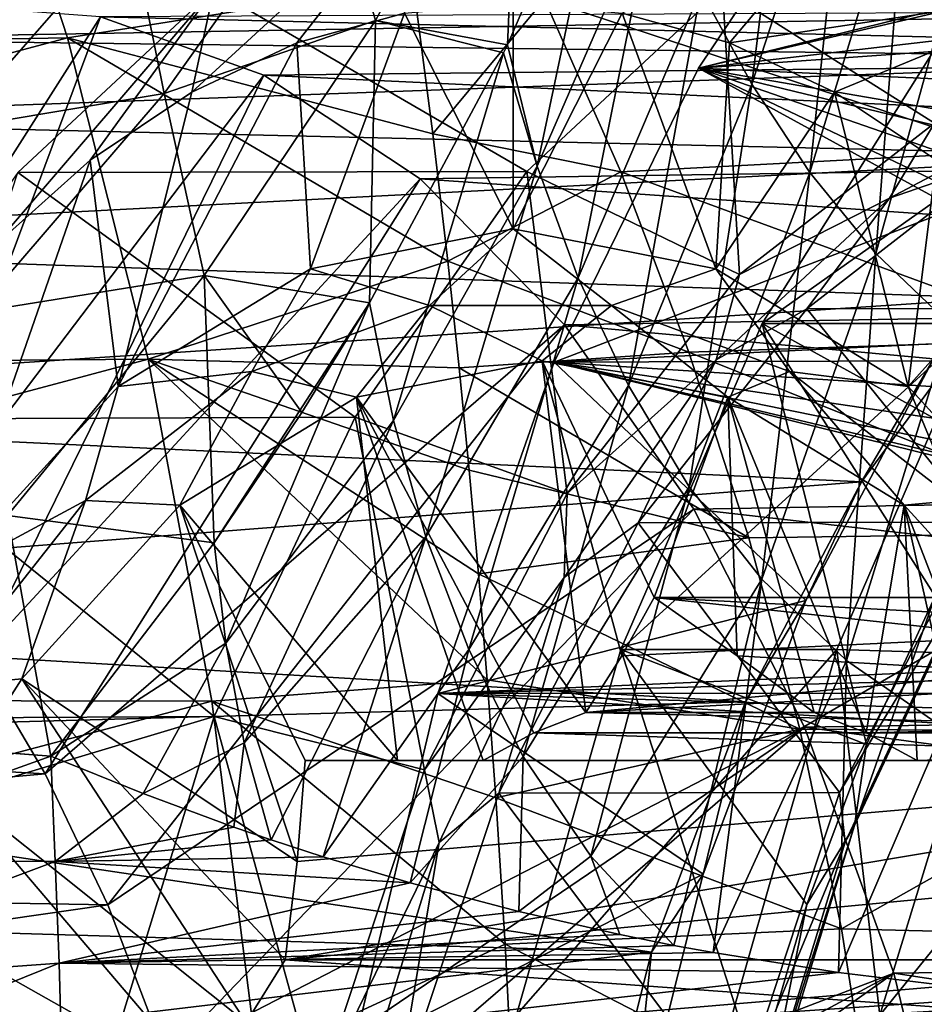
# Model space of a CAD drawing. Header units: metres. Extents: x -62 to 150, y -92 to 92.
# Tile 85 of 256: x -11.7 to -8.27, y -56.93 to -53.19. Entities that reach past the tile are written whole.
import ezdxf

# ---------------------------------------------------------------- set-up
doc = ezdxf.new("R2010")
doc.units = ezdxf.units.M
doc.layers.add('solid_500615', color=7, linetype='CONTINUOUS')

msp = doc.modelspace()

# ---------------------------------------------------------------- linework, layer by layer
at = {"layer": 'solid_500615'}
for points in [[(-9.118001, -53.075806, 7.70317), (-8.924182, -53.43174, 7.903433), (-8.743552, -51.962528, 8.010486)], [(-8.924182, -53.43174, 7.903433), (-8.545944, -52.267746, 8.190048), (-8.743552, -51.962528, 8.010486)], [(-11.890102, -52.130684, -15.243721), (-11.522614, -53.256245, -16.018532), (-16.491867, -53.342342, -15.923306)], [(-10.209744, -53.048634, -15.937369), (-11.522614, -53.256245, -16.018532), (-11.890102, -52.130684, -15.243721)], [(-10.527634, -52.586273, 6.351969), (-10.352852, -53.190571, 6.604616), (-9.802942, -52.177471, 6.985679)], [(-9.802942, -52.177471, 6.985679), (-10.352852, -53.190571, 6.604616), (-9.851763, -53.283131, 7.068564)], [(-9.802942, -52.177471, 6.985679), (-9.851763, -53.283131, 7.068564), (-9.44141, -52.333683, 7.348095)], [(-8.924182, -53.43174, 7.903433), (-8.703496, -53.767384, 8.120605), (-8.545944, -52.267746, 8.190048)], [(-8.703496, -53.767384, 8.120605), (-8.333916, -52.556499, 8.377087), (-8.545944, -52.267746, 8.190048)], [(-9.851763, -53.283131, 7.068564), (-9.738496, -53.744087, 7.241243), (-9.44141, -52.333683, 7.348095)], [(-9.738496, -53.744087, 7.241243), (-9.288811, -52.707268, 7.518277), (-9.44141, -52.333683, 7.348095)], [(-8.485887, -52.416649, 0.786697), (-6.798389, -52.354851, 1.863596), (-7.417589, -53.249516, 2.747905)], [(-9.126575, -53.371265, 1.701695), (-8.485887, -52.416649, 0.786697), (-7.417589, -53.249516, 2.747905)], [(-5.680642, -52.525917, -3.219607), (-8.485887, -52.416649, 0.786697), (-9.126575, -53.371265, 1.701695)], [(-6.38057, -52.730129, -2.220006), (-5.680642, -52.525917, -3.219607), (-9.126575, -53.371265, 1.701695)], [(-11.713861, -52.581547, 5.315811), (-11.963861, -53.602757, 5.379964), (-11.283984, -52.826641, 5.731921)], [(-11.283984, -52.826641, 5.731921), (-11.155109, -53.467339, 5.979238), (-10.527634, -52.586273, 6.351969)], [(-10.527634, -52.586273, 6.351969), (-11.155109, -53.467339, 5.979238), (-10.352852, -53.190571, 6.604616)], [(-8.703496, -53.767384, 8.120605), (-8.453012, -54.074581, 8.355002), (-8.333916, -52.556499, 8.377087)], [(-8.453012, -54.074581, 8.355002), (-8.105804, -52.821423, 8.572255), (-8.333916, -52.556499, 8.377087)], [(-10.158467, -52.644585, -5.323912), (-10.651003, -53.275791, -5.710152), (-11.050169, -53.462528, -5.140084)], [(-10.158467, -52.644585, -5.323912), (-11.050169, -53.462528, -5.140084), (-10.966656, -53.072758, -4.1697)], [(-10.158467, -52.644585, -5.323912), (-10.242881, -53.162861, -6.293012), (-10.651003, -53.275791, -5.710152)], [(-8.477275, -52.644573, -7.724904), (-9.008659, -53.275784, -8.055662), (-9.416782, -53.162861, -7.472803)], [(-8.230852, -53.580772, -3.21541), (-8.227681, -52.644112, -3.974873), (-9.034674, -53.070904, -2.822368)], [(-7.669085, -53.072735, -8.879119), (-9.008659, -53.275784, -8.055662), (-8.477275, -52.644573, -7.724904)], [(-9.738496, -53.744087, 7.241243), (-9.582786, -54.16766, 7.44669), (-9.288811, -52.707268, 7.518277)], [(-9.582786, -54.16766, 7.44669), (-9.118001, -53.075806, 7.70317), (-9.288811, -52.707268, 7.518277)], [(-7.051557, -53.131256, -1.261737), (-6.38057, -52.730129, -2.220006), (-9.126575, -53.371265, 1.701695)], [(-11.283984, -52.826641, 5.731921), (-11.963861, -53.602757, 5.379964), (-11.155109, -53.467339, 5.979238)], [(-8.453012, -54.074581, 8.355002), (-8.170927, -54.344654, 8.605577), (-8.105804, -52.821423, 8.572255)], [(-8.250632, -53.004581, -15.863096), (-7.952444, -53.687531, -16.223873), (-9.71148, -53.109943, -15.984123)], [(-10.966656, -53.072758, -4.1697), (-11.436342, -53.721413, -4.588572), (-11.804611, -54.049278, -4.062629)], [(-10.966656, -53.072758, -4.1697), (-11.804611, -54.049278, -4.062629), (-11.711306, -53.768044, -3.10623)], [(-10.966656, -53.072758, -4.1697), (-11.711306, -53.768044, -3.10623), (-9.778402, -53.763977, -1.760214)], [(-10.209744, -53.048634, -15.937369), (-10.134692, -53.620392, -16.266615), (-11.522614, -53.256245, -16.018532)], [(-10.966656, -53.072758, -4.1697), (-11.050169, -53.462528, -5.140084), (-11.436342, -53.721413, -4.588572)], [(-10.966656, -53.072758, -4.1697), (-9.778402, -53.763977, -1.760214), (-9.034674, -53.070904, -2.822368)], [(-9.71148, -53.109943, -15.984123), (-10.134692, -53.620392, -16.266615), (-10.209744, -53.048634, -15.937369)], [(-8.970596, -54.155376, -2.158946), (-9.034674, -53.070904, -2.822368), (-9.778402, -53.763977, -1.760214)], [(-9.582786, -54.16766, 7.44669), (-9.392287, -54.576015, 7.676432), (-9.118001, -53.075806, 7.70317)], [(-9.392287, -54.576015, 7.676432), (-8.924182, -53.43174, 7.903433), (-9.118001, -53.075806, 7.70317)], [(-8.970596, -54.155376, -2.158946), (-8.230852, -53.580772, -3.21541), (-9.034674, -53.070904, -2.822368)], [(-7.669085, -53.072735, -8.879119), (-8.609493, -53.462521, -8.625731), (-9.008659, -53.275784, -8.055662)], [(-7.669085, -53.072735, -8.879119), (-8.22332, -53.721405, -9.177243), (-8.609493, -53.462521, -8.625731)], [(-9.421427, -53.764931, -16.348053), (-10.134692, -53.620392, -16.266615), (-9.71148, -53.109943, -15.984123)], [(-7.952444, -53.687531, -16.223873), (-9.421427, -53.764931, -16.348053), (-9.71148, -53.109943, -15.984123)], [(-12.660312, -53.261753, -7.19918), (-12.030775, -53.13018, -8.098251), (-6.162097, -53.148483, -3.621671)], [(-12.660312, -53.261753, -7.19918), (-6.162097, -53.148483, -3.621671), (-6.804492, -53.335373, -2.704238)], [(-12.490206, -54.890823, -9.205898), (-11.397281, -53.176212, -9.002975), (-12.030775, -53.13018, -8.098251)], [(-11.397281, -53.176212, -9.002975), (-4.868427, -53.335373, -5.469224), (-5.510821, -53.148483, -4.551791)], [(-9.829931, -53.982059, -6.882765), (-10.242881, -53.162861, -6.293012), (-9.829831, -53.125, -6.882907)], [(-9.829931, -53.982059, -6.882765), (-9.829831, -53.125, -6.882907), (-9.416782, -53.162861, -7.472803)], [(-7.677967, -53.722038, -0.367131), (-7.051557, -53.131256, -1.261737), (-9.126575, -53.371265, 1.701695)], [(-12.490206, -54.890823, -9.205898), (-12.159823, -55.220612, -9.891312), (-11.397281, -53.176212, -9.002975)], [(-12.159823, -55.220612, -9.891312), (-10.776207, -53.398663, -9.889959), (-11.397281, -53.176212, -9.002975)], [(-11.397281, -53.176212, -9.002975), (-10.776207, -53.398663, -9.889959), (-4.868427, -53.335373, -5.469224)], [(-10.599113, -54.133415, -5.784258), (-10.651003, -53.275791, -5.710152), (-10.242881, -53.162861, -6.293012)], [(-9.829931, -53.982059, -6.882765), (-10.599113, -54.133415, -5.784258), (-10.242881, -53.162861, -6.293012)], [(-9.060849, -54.133289, -7.981128), (-9.829931, -53.982059, -6.882765), (-9.416782, -53.162861, -7.472803)], [(-9.060849, -54.133289, -7.981128), (-9.416782, -53.162861, -7.472803), (-9.008659, -53.275784, -8.055662)], [(-11.155109, -53.467339, 5.979238), (-11.003679, -54.158096, 6.267344), (-10.352852, -53.190571, 6.604616)], [(-10.352852, -53.190571, 6.604616), (-11.003679, -54.158096, 6.267344), (-10.37564, -54.262829, 6.806372)], [(-10.352852, -53.190571, 6.604616), (-10.37564, -54.262829, 6.806372), (-9.866511, -53.313686, 7.05997)], [(-10.352852, -53.190571, 6.604616), (-9.866511, -53.313686, 7.05997), (-9.851763, -53.283131, 7.068564)], [(-11.522614, -53.256245, -16.018532), (-16.243383, -54.515129, -16.592335), (-16.491867, -53.342342, -15.923306)], [(-11.522614, -53.256245, -16.018532), (-11.215783, -54.476688, -16.666414), (-16.243383, -54.515129, -16.592335)], [(-13.269615, -53.567532, -6.329004), (-12.660312, -53.261753, -7.19918), (-6.804492, -53.335373, -2.704238)], [(-10.077852, -54.104298, -16.515421), (-11.215783, -54.476688, -16.666414), (-11.522614, -53.256245, -16.018532)], [(-10.134692, -53.620392, -16.266615), (-10.077852, -54.104298, -16.515421), (-11.522614, -53.256245, -16.018532)], [(-9.126575, -53.371265, 1.701695), (-7.417589, -53.249516, 2.747905), (-7.467926, -53.446548, 2.954913)], [(-11.329674, -54.579857, -4.74091), (-11.050169, -53.462528, -5.140084), (-10.651003, -53.275791, -5.710152)], [(-10.599113, -54.133415, -5.784258), (-11.329674, -54.579857, -4.74091), (-10.651003, -53.275791, -5.710152)], [(-9.851763, -53.283131, 7.068564), (-9.866511, -53.313686, 7.05997), (-9.738496, -53.744087, 7.241243)], [(-9.060849, -54.133289, -7.981128), (-9.008659, -53.275784, -8.055662), (-8.609493, -53.462521, -8.625731)], [(-8.885065, -54.340958, 1.356784), (-8.228008, -53.296654, 0.418409), (-7.934093, -54.864506, 0.089341)], [(-7.408859, -53.296658, 0.991989), (-8.228008, -53.296654, 0.418409), (-8.885065, -54.340958, 1.356784)], [(-8.065918, -54.340965, 1.930368), (-7.408859, -53.296658, 0.991989), (-8.885065, -54.340958, 1.356784)], [(-13.269615, -53.567532, -6.329004), (-6.804492, -53.335373, -2.704238), (-7.42048, -53.70406, -1.824515)], [(-10.776207, -53.398663, -9.889959), (-4.252438, -53.70406, -6.348947), (-4.868427, -53.335373, -5.469224)], [(-10.37564, -54.262829, 6.806372), (-10.284409, -54.709702, 6.990159), (-9.866511, -53.313686, 7.05997)], [(-10.284409, -54.709702, 6.990159), (-9.738496, -53.744087, 7.241243), (-9.866511, -53.313686, 7.05997)], [(-9.674121, -54.488274, 2.483673), (-9.126575, -53.371265, 1.701695), (-7.295864, -54.371983, 4.044428)], [(-7.677967, -53.722038, -0.367131), (-9.126575, -53.371265, 1.701695), (-9.674121, -54.488274, 2.483673)], [(-9.126575, -53.371265, 1.701695), (-7.419686, -54.184227, 3.781103), (-7.295864, -54.371983, 4.044428)], [(-9.126575, -53.371265, 1.701695), (-7.498499, -53.652943, 3.172442), (-7.491813, -53.938187, 3.484641)], [(-9.126575, -53.371265, 1.701695), (-7.467926, -53.446548, 2.954913), (-7.498499, -53.652943, 3.172442)], [(-9.126575, -53.371265, 1.701695), (-7.491813, -53.938187, 3.484641), (-7.419686, -54.184227, 3.781103)], [(-12.159823, -55.220612, -9.891312), (-11.865429, -55.613491, -10.487558), (-10.776207, -53.398663, -9.889959)], [(-11.865429, -55.613491, -10.487558), (-10.183611, -53.791771, -10.736275), (-10.776207, -53.398663, -9.889959)], [(-10.776207, -53.398663, -9.889959), (-10.183611, -53.791771, -10.736275), (-4.252438, -53.70406, -6.348947)], [(-9.392287, -54.576015, 7.676432), (-9.161334, -54.960403, 7.931875), (-8.924182, -53.43174, 7.903433)], [(-9.161334, -54.960403, 7.931875), (-8.703496, -53.767384, 8.120605), (-8.924182, -53.43174, 7.903433)], [(-11.963861, -53.602757, 5.379964), (-11.869085, -54.297974, 5.650146), (-11.155109, -53.467339, 5.979238)], [(-11.155109, -53.467339, 5.979238), (-11.869085, -54.297974, 5.650146), (-11.003679, -54.158096, 6.267344)], [(-11.329674, -54.579857, -4.74091), (-11.436342, -53.721413, -4.588572), (-11.050169, -53.462528, -5.140084)], [(-8.330231, -54.579643, -9.024559), (-9.060849, -54.133289, -7.981128), (-8.609493, -53.462521, -8.625731)], [(-8.330231, -54.579643, -9.024559), (-8.609493, -53.462521, -8.625731), (-8.22332, -53.721405, -9.177243)], [(-7.686817, -53.487396, -3.800929), (-8.230852, -53.580772, -3.21541), (-8.401296, -53.865261, -2.780549)], [(-7.686817, -53.487396, -3.800929), (-8.401296, -53.865261, -2.780549), (-7.991427, -53.723423, -3.104383)], [(-13.842935, -54.039608, -5.51022), (-13.269615, -53.567532, -6.329004), (-7.42048, -53.70406, -1.824515)], [(-8.401296, -53.865261, -2.780549), (-8.230852, -53.580772, -3.21541), (-8.970596, -54.155376, -2.158946)], [(-9.421427, -53.764931, -16.348053), (-10.077852, -54.104298, -16.515421), (-10.134692, -53.620392, -16.266615)], [(-13.842935, -54.039608, -5.51022), (-7.42048, -53.70406, -1.824515), (-7.99326, -54.24448, -1.006499)], [(-10.183611, -53.791771, -10.736275), (-3.679658, -54.24448, -7.166963), (-4.252438, -53.70406, -6.348947)], [(-7.952444, -53.687531, -16.223873), (-7.687584, -54.400246, -16.545229), (-9.421427, -53.764931, -16.348053)], [(-11.984921, -55.29911, -3.805122), (-11.804611, -54.049278, -4.062629), (-11.436342, -53.721413, -4.588572)], [(-11.329674, -54.579857, -4.74091), (-11.984921, -55.29911, -3.805122), (-11.436342, -53.721413, -4.588572)], [(-10.284409, -54.709702, 6.990159), (-10.161086, -55.150692, 7.201835), (-9.738496, -53.744087, 7.241243)], [(-10.161086, -55.150692, 7.201835), (-9.582786, -54.16766, 7.44669), (-9.738496, -53.744087, 7.241243)], [(-8.238103, -54.482952, 0.432825), (-7.677967, -53.722038, -0.367131), (-9.674121, -54.488274, 2.483673)], [(-7.41952, -54.28347, -1.16826), (-7.991427, -53.723423, -3.104383), (-8.714733, -54.285259, -2.071396)], [(-8.401296, -53.865261, -2.780549), (-8.714733, -54.285259, -2.071396), (-7.991427, -53.723423, -3.104383)], [(-8.330231, -54.579643, -9.024559), (-8.22332, -53.721405, -9.177243), (-7.855051, -54.049267, -9.703187)], [(-11.711306, -53.768044, -3.10623), (-12.363569, -54.703445, -2.174701), (-10.430285, -54.696697, -0.829228)], [(-11.711306, -53.768044, -3.10623), (-10.430285, -54.696697, -0.829228), (-9.778402, -53.763977, -1.760214)], [(-9.625595, -54.985703, -1.22351), (-9.778402, -53.763977, -1.760214), (-10.430285, -54.696697, -0.829228)], [(-9.162932, -54.44973, -16.673161), (-10.077852, -54.104298, -16.515421), (-9.421427, -53.764931, -16.348053)], [(-9.625595, -54.985703, -1.22351), (-8.970596, -54.155376, -2.158946), (-9.778402, -53.763977, -1.760214)], [(-7.687584, -54.400246, -16.545229), (-9.162932, -54.44973, -16.673161), (-9.421427, -53.764931, -16.348053)], [(-9.161334, -54.960403, 7.931875), (-8.88592, -55.311691, 8.212755), (-8.703496, -53.767384, 8.120605)], [(-8.88592, -55.311691, 8.212755), (-8.453012, -54.074581, 8.355002), (-8.703496, -53.767384, 8.120605)], [(-11.865429, -55.613491, -10.487558), (-11.606429, -56.050255, -10.997113), (-10.183611, -53.791771, -10.736275)], [(-11.606429, -56.050255, -10.997113), (-9.634811, -54.345387, -11.520041), (-10.183611, -53.791771, -10.736275)], [(-10.183611, -53.791771, -10.736275), (-9.634811, -54.345387, -11.520041), (-3.679658, -54.24448, -7.166963)], [(-8.401296, -53.865261, -2.780549), (-8.970596, -54.155376, -2.158946), (-9.059762, -54.478882, -1.840161)], [(-8.401296, -53.865261, -2.780549), (-9.059762, -54.478882, -1.840161), (-8.714733, -54.285259, -2.071396)], [(-10.147202, -54.272419, -6.370248), (-10.599113, -54.133415, -5.784258), (-9.829931, -53.982059, -6.882765)], [(-9.456624, -54.272419, -7.356496), (-10.147202, -54.272419, -6.370248), (-9.829931, -53.982059, -6.882765)], [(-9.456624, -54.272419, -7.356496), (-9.829931, -53.982059, -6.882765), (-9.060849, -54.133289, -7.981128)], [(-14.365446, -54.665775, -4.763995), (-13.842935, -54.039608, -5.51022), (-7.99326, -54.24448, -1.006499)], [(-8.88592, -55.311691, 8.212755), (-8.563981, -55.620262, 8.51695), (-8.453012, -54.074581, 8.355002)], [(-8.563981, -55.620262, 8.51695), (-8.170927, -54.344654, 8.605577), (-8.453012, -54.074581, 8.355002)], [(-7.674859, -55.298931, -9.960527), (-8.330231, -54.579643, -9.024559), (-7.855051, -54.049267, -9.703187)], [(-10.077852, -54.104298, -16.515421), (-10.034672, -54.509033, -16.703955), (-11.215783, -54.476688, -16.666414)], [(-9.162932, -54.44973, -16.673161), (-10.034672, -54.509033, -16.703955), (-10.077852, -54.104298, -16.515421)], [(-11.869085, -54.297974, 5.650146), (-11.749832, -55.070099, 5.977582), (-11.003679, -54.158096, 6.267344)], [(-11.003679, -54.158096, 6.267344), (-11.749832, -55.070099, 5.977582), (-10.965396, -55.173801, 6.589359)], [(-10.82269, -54.522743, -5.405552), (-11.329674, -54.579857, -4.74091), (-10.599113, -54.133415, -5.784258)], [(-11.003679, -54.158096, 6.267344), (-10.632065, -54.679199, 6.703763), (-10.37564, -54.262829, 6.806372)], [(-11.003679, -54.158096, 6.267344), (-10.965396, -55.173801, 6.589359), (-10.632065, -54.679199, 6.703763)], [(-10.147202, -54.272419, -6.370248), (-10.82269, -54.522743, -5.405552), (-10.599113, -54.133415, -5.784258)], [(-9.059762, -54.478882, -1.840161), (-8.970596, -54.155376, -2.158946), (-9.625595, -54.985703, -1.22351)], [(-8.781137, -54.522743, -8.321192), (-9.456624, -54.272419, -7.356496), (-9.060849, -54.133289, -7.981128)], [(-8.781137, -54.522743, -8.321192), (-9.060849, -54.133289, -7.981128), (-8.330231, -54.579643, -9.024559)], [(-10.161086, -55.150692, 7.201835), (-9.99877, -55.578384, 7.440962), (-9.582786, -54.16766, 7.44669)], [(-9.99877, -55.578384, 7.440962), (-9.392287, -54.576015, 7.676432), (-9.582786, -54.16766, 7.44669)], [(-14.365446, -54.665775, -4.763995), (-7.99326, -54.24448, -1.006499), (-8.507209, -54.941898, -0.272505)], [(-10.965396, -55.173801, 6.589359), (-10.920374, -55.554188, 6.747228), (-10.37564, -54.262829, 6.806372)], [(-10.632065, -54.679199, 6.703763), (-10.965396, -55.173801, 6.589359), (-10.37564, -54.262829, 6.806372)], [(-10.920374, -55.554188, 6.747228), (-10.284409, -54.709702, 6.990159), (-10.37564, -54.262829, 6.806372)], [(-10.147202, -54.272419, -6.370248), (-10.425452, -54.620834, -5.798695), (-10.82269, -54.522743, -5.405552)], [(-10.147202, -54.272419, -6.370248), (-9.720161, -54.482052, -6.805954), (-10.425452, -54.620834, -5.798695)], [(-9.456624, -54.272419, -7.356496), (-9.720161, -54.482052, -6.805954), (-10.147202, -54.272419, -6.370248)], [(-9.456624, -54.272419, -7.356496), (-9.014965, -54.620731, -7.81308), (-9.720161, -54.482052, -6.805954)], [(-9.634811, -54.345387, -11.520041), (-3.165709, -54.941898, -7.900958), (-3.679658, -54.24448, -7.166963)], [(-8.781137, -54.522743, -8.321192), (-9.014965, -54.620731, -7.81308), (-9.456624, -54.272419, -7.356496)], [(-8.507209, -54.941898, -0.272505), (-7.99326, -54.24448, -1.006499), (-8.238103, -54.482952, 0.432825)], [(-8.060532, -55.09523, -0.252802), (-8.714733, -54.285259, -2.071396), (-9.355177, -55.09713, -1.156747)], [(-9.059762, -54.478882, -1.840161), (-9.355177, -55.09713, -1.156747), (-8.714733, -54.285259, -2.071396)], [(-8.060532, -55.09523, -0.252802), (-7.41952, -54.28347, -1.16826), (-8.714733, -54.285259, -2.071396)], [(-11.606429, -56.050255, -10.997113), (-11.368998, -56.548336, -11.451702), (-9.634811, -54.345387, -11.520041)], [(-11.368998, -56.548336, -11.451702), (-9.143998, -55.045185, -12.220996), (-9.634811, -54.345387, -11.520041)], [(-9.634811, -54.345387, -11.520041), (-9.143998, -55.045185, -12.220996), (-3.165709, -54.941898, -7.900958)], [(-9.420871, -55.577969, 2.121994), (-8.885065, -54.340958, 1.356784), (-8.489071, -55.939335, 0.881931)], [(-8.065918, -54.340965, 1.930368), (-8.885065, -54.340958, 1.356784), (-9.420871, -55.577969, 2.121994)], [(-8.60171, -55.577946, 2.695559), (-8.065918, -54.340965, 1.930368), (-9.420871, -55.577969, 2.121994)], [(-8.885065, -54.340958, 1.356784), (-8.227742, -55.376518, 0.508715), (-8.489071, -55.939335, 0.881931)], [(-8.885065, -54.340958, 1.356784), (-7.934093, -54.864506, 0.089341), (-8.227742, -55.376518, 0.508715)], [(-8.017654, -55.596268, 2.431698), (-8.065918, -54.340965, 1.930368), (-8.60171, -55.577946, 2.695559)], [(-8.563981, -55.620262, 8.51695), (-8.195992, -55.875732, 8.840633), (-8.170927, -54.344654, 8.605577)], [(-9.674121, -54.488274, 2.483673), (-7.295864, -54.371983, 4.044428), (-7.007503, -54.659168, 4.499294)], [(-7.687584, -54.400246, -16.545229), (-7.455373, -55.134308, -16.823481), (-9.162932, -54.44973, -16.673161)], [(-8.935539, -55.154041, -16.955158), (-10.034672, -54.509033, -16.703955), (-9.162932, -54.44973, -16.673161)], [(-7.455373, -55.134308, -16.823481), (-8.935539, -55.154041, -16.955158), (-9.162932, -54.44973, -16.673161)], [(-11.215783, -54.476688, -16.666414), (-16.046375, -55.766014, -17.12332), (-16.243383, -54.515129, -16.592335)], [(-11.215783, -54.476688, -16.666414), (-10.974366, -55.774845, -17.17671), (-16.046375, -55.766014, -17.12332)], [(-9.92866, -55.693127, -17.161131), (-10.974366, -55.774845, -17.17671), (-11.215783, -54.476688, -16.666414)], [(-9.961591, -55.290611, -17.020864), (-9.92866, -55.693127, -17.161131), (-11.215783, -54.476688, -16.666414)], [(-9.996758, -54.897232, -16.86891), (-9.961591, -55.290611, -17.020864), (-11.215783, -54.476688, -16.666414)], [(-10.034672, -54.509033, -16.703955), (-9.996758, -54.897232, -16.86891), (-11.215783, -54.476688, -16.666414)], [(-10.425452, -54.620834, -5.798695), (-9.720161, -54.482052, -6.805954), (-9.554195, -55.817829, -5.766688)], [(-10.115974, -55.745003, 3.114704), (-9.674121, -54.488274, 2.483673), (-5.402666, -55.540749, 6.284201)], [(-8.718496, -55.392342, 1.118899), (-9.674121, -54.488274, 2.483673), (-10.115974, -55.745003, 3.114704)], [(-9.720161, -54.482052, -6.805954), (-9.41797, -55.602589, -6.126417), (-9.554195, -55.817829, -5.766688)], [(-9.720161, -54.482052, -6.805954), (-9.294839, -55.381199, -6.508315), (-9.41797, -55.602589, -6.126417)], [(-9.720161, -54.482052, -6.805954), (-9.014965, -54.620731, -7.81308), (-9.294839, -55.381199, -6.508315)], [(-8.718496, -55.392342, 1.118899), (-8.238103, -54.482952, 0.432825), (-9.674121, -54.488274, 2.483673)], [(-9.674121, -54.488274, 2.483673), (-7.007503, -54.659168, 4.499294), (-6.683652, -54.928707, 4.945819)], [(-9.674121, -54.488274, 2.483673), (-6.683652, -54.928707, 4.945819), (-6.316731, -55.174183, 5.389009)], [(-9.674121, -54.488274, 2.483673), (-6.316731, -55.174183, 5.389009), (-5.894676, -55.384151, 5.833947)], [(-9.674121, -54.488274, 2.483673), (-5.894676, -55.384151, 5.833947), (-5.402666, -55.540749, 6.284201)], [(-9.059762, -54.478882, -1.840161), (-9.625595, -54.985703, -1.22351), (-9.636912, -55.304676, -1.015904)], [(-9.059762, -54.478882, -1.840161), (-9.636912, -55.304676, -1.015904), (-9.355177, -55.09713, -1.156747)], [(-8.507209, -54.941898, -0.272505), (-8.238103, -54.482952, 0.432825), (-8.718496, -55.392342, 1.118899)], [(-10.82269, -54.522743, -5.405552), (-11.453564, -55.012447, -4.50457), (-11.329674, -54.579857, -4.74091)], [(-10.82269, -54.522743, -5.405552), (-11.095249, -55.030132, -4.842126), (-11.453564, -55.012447, -4.50457)], [(-10.82269, -54.522743, -5.405552), (-10.425452, -54.620834, -5.798695), (-11.095249, -55.030132, -4.842126)], [(-8.935539, -55.154041, -16.955158), (-9.996758, -54.897232, -16.86891), (-10.034672, -54.509033, -16.703955)], [(-8.781137, -54.522743, -8.321192), (-8.345119, -55.029957, -8.76972), (-9.014965, -54.620731, -7.81308)], [(-8.150263, -55.012447, -9.222174), (-8.781137, -54.522743, -8.321192), (-8.330231, -54.579643, -9.024559)], [(-8.150263, -55.012447, -9.222174), (-8.345119, -55.029957, -8.76972), (-8.781137, -54.522743, -8.321192)], [(-11.453564, -55.012447, -4.50457), (-11.984921, -55.29911, -3.805122), (-11.329674, -54.579857, -4.74091)], [(-9.99877, -55.578384, 7.440962), (-9.791668, -55.985111, 7.708326), (-9.392287, -54.576015, 7.676432)], [(-9.791668, -55.985111, 7.708326), (-9.161334, -54.960403, 7.931875), (-9.392287, -54.576015, 7.676432)], [(-8.150263, -55.012447, -9.222174), (-8.330231, -54.579643, -9.024559), (-7.674859, -55.298931, -9.960527)], [(-11.095249, -55.030132, -4.842126), (-10.425452, -54.620834, -5.798695), (-10.269638, -56, -4.910637)], [(-10.425452, -54.620834, -5.798695), (-9.554195, -55.817829, -5.766688), (-9.751342, -55.894814, -5.485133)], [(-10.425452, -54.620834, -5.798695), (-9.751342, -55.894814, -5.485133), (-9.944156, -56, -5.209767)], [(-10.425452, -54.620834, -5.798695), (-9.944156, -56, -5.209767), (-10.269638, -56, -4.910637)], [(-9.014965, -54.620731, -7.81308), (-8.978951, -55.601967, -6.753931), (-9.294839, -55.381199, -6.508315)], [(-9.014965, -54.620731, -7.81308), (-8.489495, -55.894814, -7.287236), (-8.686643, -55.817829, -7.005681)], [(-9.014965, -54.620731, -7.81308), (-8.345119, -55.029957, -8.76972), (-8.489495, -55.894814, -7.287236)], [(-9.014965, -54.620731, -7.81308), (-8.686643, -55.817829, -7.005681), (-8.978951, -55.601967, -6.753931)], [(-14.823643, -55.429852, -4.109623), (-14.365446, -54.665775, -4.763995), (-8.507209, -54.941898, -0.272505)], [(-12.363569, -54.703445, -2.174701), (-12.898513, -55.843212, -1.410723), (-10.965272, -55.833221, -0.065187)], [(-12.363569, -54.703445, -2.174701), (-10.965272, -55.833221, -0.065187), (-10.430285, -54.696697, -0.829228)], [(-10.167187, -56.035404, -0.450037), (-10.430285, -54.696697, -0.829228), (-10.965272, -55.833221, -0.065187)], [(-10.920374, -55.554188, 6.747228), (-10.851233, -55.932583, 6.925408), (-10.284409, -54.709702, 6.990159)], [(-10.851233, -55.932583, 6.925408), (-10.161086, -55.150692, 7.201835), (-10.284409, -54.709702, 6.990159)], [(-10.167187, -56.035404, -0.450037), (-9.625595, -54.985703, -1.22351), (-10.430285, -54.696697, -0.829228)], [(-8.935539, -55.154041, -16.955158), (-9.961591, -55.290611, -17.020864), (-9.996758, -54.897232, -16.86891)], [(-14.823643, -55.429852, -4.109623), (-8.507209, -54.941898, -0.272505), (-8.948307, -55.777287, 0.357448)], [(-9.143998, -55.045185, -12.220996), (-2.724611, -55.777287, -8.53091), (-3.165709, -54.941898, -7.900958)], [(-8.948307, -55.777287, 0.357448), (-8.507209, -54.941898, -0.272505), (-8.718496, -55.392342, 1.118899)], [(-9.791668, -55.985111, 7.708326), (-9.535089, -56.36306, 8.003834), (-9.161334, -54.960403, 7.931875)], [(-9.535089, -56.36306, 8.003834), (-8.88592, -55.311691, 8.212755), (-9.161334, -54.960403, 7.931875)], [(-11.453564, -55.012447, -4.50457), (-12.012254, -55.720131, -3.706679), (-11.984921, -55.29911, -3.805122)], [(-11.453564, -55.012447, -4.50457), (-11.696088, -55.689629, -3.984039), (-12.012254, -55.720131, -3.706679)], [(-11.453564, -55.012447, -4.50457), (-11.095249, -55.030132, -4.842126), (-11.696088, -55.689629, -3.984039)], [(-9.636912, -55.304676, -1.015904), (-9.625595, -54.985703, -1.22351), (-10.167187, -56.035404, -0.450037)], [(-8.150263, -55.012447, -9.222174), (-7.744168, -55.689495, -9.627966), (-8.345119, -55.029957, -8.76972)], [(-11.696088, -55.689629, -3.984039), (-11.095249, -55.030132, -4.842126), (-10.64963, -56.383457, -4.367425)], [(-11.368998, -56.548336, -11.451702), (-11.148525, -57.125595, -11.858762), (-9.143998, -55.045185, -12.220996)], [(-11.148525, -57.125595, -11.858762), (-8.723859, -55.873085, -12.821016), (-9.143998, -55.045185, -12.220996)], [(-11.095249, -55.030132, -4.842126), (-10.619457, -56, -4.616564), (-10.64963, -56.383457, -4.367425)], [(-11.095249, -55.030132, -4.842126), (-10.269638, -56, -4.910637), (-10.619457, -56, -4.616564)], [(-9.143998, -55.045185, -12.220996), (-8.723859, -55.873085, -12.821016), (-2.724611, -55.777287, -8.53091)], [(-8.345119, -55.029957, -8.76972), (-8.296682, -56, -7.562602), (-8.489495, -55.894814, -7.287236)], [(-8.345119, -55.029957, -8.76972), (-8.127378, -56, -7.969574), (-8.296682, -56, -7.562602)], [(-8.345119, -55.029957, -8.76972), (-7.970221, -56, -8.400065), (-8.127378, -56, -7.969574)], [(-8.345119, -55.029957, -8.76972), (-7.744168, -55.689495, -9.627966), (-7.970221, -56, -8.400065)], [(-11.749832, -55.070099, 5.977582), (-12.541655, -55.909531, 5.763049), (-11.585649, -55.983349, 6.421294)], [(-11.749832, -55.070099, 5.977582), (-11.585649, -55.983349, 6.421294), (-10.965396, -55.173801, 6.589359)], [(-8.590575, -56.121773, 0.50418), (-8.060532, -55.09523, -0.252802), (-9.355177, -55.09713, -1.156747)], [(-8.096058, -55.303486, 0.064465), (-8.060532, -55.09523, -0.252802), (-8.590575, -56.121773, 0.50418)], [(-8.590575, -56.121773, 0.50418), (-9.355177, -55.09713, -1.156747), (-9.884733, -56.123505, -0.400462)], [(-9.636912, -55.304676, -1.015904), (-9.884733, -56.123505, -0.400462), (-9.355177, -55.09713, -1.156747)], [(-10.851233, -55.932583, 6.925408), (-10.749225, -56.301197, 7.1249), (-10.161086, -55.150692, 7.201835)], [(-10.161086, -55.150692, 7.201835), (-10.749225, -56.301197, 7.1249), (-10.551347, -56.365345, 7.285906)], [(-10.161086, -55.150692, 7.201835), (-10.551347, -56.365345, 7.285906), (-9.99877, -55.578384, 7.440962)], [(-8.741246, -55.881138, -17.196104), (-9.961591, -55.290611, -17.020864), (-8.935539, -55.154041, -16.955158)], [(-7.455373, -55.134308, -16.823481), (-8.741246, -55.881138, -17.196104), (-8.935539, -55.154041, -16.955158)], [(-7.455373, -55.134308, -16.823481), (-7.258074, -55.891529, -17.060102), (-8.741246, -55.881138, -17.196104)], [(-10.965396, -55.173801, 6.589359), (-11.585649, -55.983349, 6.421294), (-10.920374, -55.554188, 6.747228)], [(-8.569834, -56.309975, 0.741087), (-8.533907, -56.246521, 0.882173), (-8.051985, -55.222725, 0.193917)], [(-8.096058, -55.303486, 0.064465), (-8.569834, -56.309975, 0.741087), (-8.051985, -55.222725, 0.193917)], [(-8.051985, -55.222725, 0.193917), (-8.533907, -56.246521, 0.882173), (-8.227742, -55.376518, 0.508715)], [(-9.636912, -55.304676, -1.015904), (-10.167187, -56.035404, -0.450037), (-10.110568, -56.310905, -0.339454)], [(-9.636912, -55.304676, -1.015904), (-10.110568, -56.310905, -0.339454), (-9.884733, -56.123505, -0.400462)], [(-8.741246, -55.881138, -17.196104), (-9.92866, -55.693127, -17.161131), (-9.961591, -55.290611, -17.020864)], [(-9.535089, -56.36306, 8.003834), (-9.220341, -56.701519, 8.328265), (-8.88592, -55.311691, 8.212755)], [(-8.88592, -55.311691, 8.212755), (-9.220341, -56.701519, 8.328265), (-9.070711, -56.72934, 8.441628)], [(-8.88592, -55.311691, 8.212755), (-9.070711, -56.72934, 8.441628), (-8.563981, -55.620262, 8.51695)], [(-8.096058, -55.303486, 0.064465), (-8.590575, -56.121773, 0.50418), (-8.569834, -56.309975, 0.741087)], [(-9.108032, -56.431099, 1.675214), (-8.718496, -55.392342, 1.118899), (-10.115974, -55.745003, 3.114704)], [(-9.554195, -55.817829, -5.766688), (-4.833311, -55.381199, -3.384319), (-5.52146, -55.600784, -3.401866)], [(-9.41797, -55.602589, -6.126417), (-4.833311, -55.381199, -3.384319), (-9.554195, -55.817829, -5.766688)], [(-9.41797, -55.602589, -6.126417), (-9.294839, -55.381199, -6.508315), (-4.833311, -55.381199, -3.384319)], [(-9.294839, -55.381199, -6.508315), (-5.252653, -55.817829, -4.601176), (-5.085445, -55.601078, -4.025793)], [(-8.978951, -55.601967, -6.753931), (-5.252653, -55.817829, -4.601176), (-9.294839, -55.381199, -6.508315)], [(-9.294839, -55.381199, -6.508315), (-5.085445, -55.601078, -4.025793), (-4.833311, -55.381199, -3.384319)], [(-8.948307, -55.777287, 0.357448), (-8.718496, -55.392342, 1.118899), (-9.108032, -56.431099, 1.675214)], [(-8.533907, -56.246521, 0.882173), (-8.489071, -55.939335, 0.881931), (-8.227742, -55.376518, 0.508715)], [(-14.615582, -55.932289, -3.467792), (-14.823643, -55.429852, -4.109623), (-8.948307, -55.777287, 0.357448)], [(-10.115974, -55.745003, 3.114704), (-5.402666, -55.540749, 6.284201), (-4.821696, -55.611263, 6.737076)], [(-10.920374, -55.554188, 6.747228), (-11.585649, -55.983349, 6.421294), (-11.234973, -56.125015, 6.720788)], [(-10.920374, -55.554188, 6.747228), (-11.234973, -56.125015, 6.720788), (-10.851233, -55.932583, 6.925408)], [(-9.99877, -55.578384, 7.440962), (-10.551347, -56.365345, 7.285906), (-10.221415, -56.463913, 7.550553)], [(-9.99877, -55.578384, 7.440962), (-10.221415, -56.463913, 7.550553), (-9.791668, -55.985111, 7.708326)], [(-8.60171, -55.577946, 2.695559), (-9.420871, -55.577969, 2.121994), (-9.81718, -56.965569, 2.687981)], [(-8.998031, -56.965584, 3.261562), (-8.60171, -55.577946, 2.695559), (-9.81718, -56.965569, 2.687981)], [(-9.81718, -56.965569, 2.687981), (-9.420871, -55.577969, 2.121994), (-8.903576, -57.191967, 1.473906)], [(-9.420871, -55.577969, 2.121994), (-8.715175, -56.546711, 1.204841), (-8.903576, -57.191967, 1.473906)], [(-9.420871, -55.577969, 2.121994), (-8.489071, -55.939335, 0.881931), (-8.715175, -56.546711, 1.204841)], [(-8.437792, -56.96666, 3.031717), (-8.60171, -55.577946, 2.695559), (-8.998031, -56.965584, 3.261562)], [(-8.017654, -55.596268, 2.431698), (-8.60171, -55.577946, 2.695559), (-8.437792, -56.96666, 3.031717)], [(-16.239401, -55.787907, -10.70561), (-11.606429, -56.050255, -10.997113), (-11.865429, -55.613491, -10.487558)], [(-10.115974, -55.745003, 3.114704), (-4.821696, -55.611263, 6.737076), (13.12776, -55.743839, 19.389515)], [(-9.554195, -55.817829, -5.766688), (-5.52146, -55.600784, -3.401866), (-6.120205, -55.817829, -3.362183)], [(-8.978951, -55.601967, -6.753931), (-8.686643, -55.817829, -7.005681), (-5.252653, -55.817829, -4.601176)], [(-8.017654, -55.596268, 2.431698), (-8.437792, -56.96666, 3.031717), (-7.47186, -55.771778, 2.493201)], [(-8.563981, -55.620262, 8.51695), (-9.070711, -56.72934, 8.441628), (-8.595196, -56.804989, 8.79753)], [(-8.563981, -55.620262, 8.51695), (-8.595196, -56.804989, 8.79753), (-8.195992, -55.875732, 8.840633)], [(-12.012254, -55.720131, -3.706679), (-11.696088, -55.689629, -3.984039), (-11.960999, -56.103374, -3.605706)], [(-11.960999, -56.103374, -3.605706), (-11.696088, -55.689629, -3.984039), (-10.844132, -56.994797, -3.924466)], [(-11.696088, -55.689629, -3.984039), (-10.695477, -56.756268, -4.136767), (-10.844132, -56.994797, -3.924466)], [(-11.696088, -55.689629, -3.984039), (-10.64963, -56.383457, -4.367425), (-10.695477, -56.756268, -4.136767)], [(-9.92866, -55.693127, -17.161131), (-9.895675, -56.140957, -17.299894), (-10.974366, -55.774845, -17.17671)], [(-8.741246, -55.881138, -17.196104), (-9.895675, -56.140957, -17.299894), (-9.92866, -55.693127, -17.161131)], [(-10.974366, -55.774845, -17.17671), (-15.903869, -57.077099, -17.507662), (-16.046375, -55.766014, -17.12332)], [(-10.438457, -57.103935, 3.575258), (-10.115974, -55.745003, 3.114704), (12.804853, -57.102966, 19.850672)], [(-9.108032, -56.431099, 1.675214), (-10.115974, -55.745003, 3.114704), (-10.438457, -57.103935, 3.575258)], [(-10.115974, -55.745003, 3.114704), (13.12776, -55.743839, 19.389515), (12.950993, -56.412342, 19.641966)], [(-10.115974, -55.745003, 3.114704), (12.950993, -56.412342, 19.641966), (12.804853, -57.102966, 19.850672)], [(-16.239401, -56.464035, -11.381739), (-11.606429, -56.050255, -10.997113), (-16.239401, -55.787907, -10.70561)], [(-10.974366, -55.774845, -17.17671), (-10.801883, -57.132221, -17.54154), (-15.903869, -57.077099, -17.507662)], [(-14.615582, -55.932289, -3.467792), (-8.948307, -55.777287, 0.357448), (-9.304522, -56.727863, 0.866175)], [(-9.860232, -56.697445, -17.448063), (-10.801883, -57.132221, -17.54154), (-10.974366, -55.774845, -17.17671)], [(-9.895675, -56.140957, -17.299894), (-9.860232, -56.697445, -17.448063), (-10.974366, -55.774845, -17.17671)], [(-9.304522, -56.727863, 0.866175), (-8.948307, -55.777287, 0.357448), (-9.108032, -56.431099, 1.675214)], [(-8.723859, -55.873085, -12.821016), (-2.368397, -56.727863, -9.039638), (-2.724611, -55.777287, -8.53091)], [(-8.437792, -56.96666, 3.031717), (-7.875254, -57.087551, 3.069306), (-7.47186, -55.771778, 2.493201)], [(-13.115463, -56.476746, -1.100884), (-11.362803, -57.129875, 0.502546), (-10.965272, -55.833221, -0.065187)], [(-12.898513, -55.843212, -1.410723), (-13.115463, -56.476746, -1.100884), (-10.965272, -55.833221, -0.065187)], [(-10.571679, -57.258545, 0.127638), (-10.965272, -55.833221, -0.065187), (-11.362803, -57.129875, 0.502546)], [(-10.571679, -57.258545, 0.127638), (-10.167187, -56.035404, -0.450037), (-10.965272, -55.833221, -0.065187)], [(-9.751342, -55.894814, -5.485133), (-9.554195, -55.817829, -5.766688), (-6.317352, -55.894814, -3.080627)], [(-9.554195, -55.817829, -5.766688), (-6.120205, -55.817829, -3.362183), (-6.317352, -55.894814, -3.080627)], [(-8.686643, -55.817829, -7.005681), (-8.489495, -55.894814, -7.287236), (-5.252653, -55.817829, -4.601176)], [(-8.489495, -55.894814, -7.287236), (-5.055506, -55.894814, -4.882731), (-5.252653, -55.817829, -4.601176)], [(-11.148525, -57.125595, -11.858762), (-11.045938, -57.449547, -12.042549), (-8.723859, -55.873085, -12.821016)], [(-11.045938, -57.449547, -12.042549), (-10.951328, -57.792671, -12.207275), (-8.723859, -55.873085, -12.821016)], [(-10.951328, -57.792671, -12.207275), (-8.385256, -56.807674, -13.304591), (-8.723859, -55.873085, -12.821016)], [(-8.723859, -55.873085, -12.821016), (-8.385256, -56.807674, -13.304591), (-2.368397, -56.727863, -9.039638)], [(-8.195992, -55.875732, 8.840633), (-8.595196, -56.804989, 8.79753), (-8.177775, -56.855156, 9.104689)], [(-12.503915, -55.913208, 5.787912), (-12.697906, -56.382492, 5.844593), (-11.585649, -55.983349, 6.421294)], [(-12.541655, -55.909531, 5.763049), (-12.503915, -55.913208, 5.787912), (-11.585649, -55.983349, 6.421294)], [(-9.944156, -56, -5.209767), (-9.751342, -55.894814, -5.485133), (-6.510166, -56, -2.805262)], [(-8.582821, -56.638832, -17.398212), (-9.895675, -56.140957, -17.299894), (-8.741246, -55.881138, -17.196104)], [(-9.751342, -55.894814, -5.485133), (-6.317352, -55.894814, -3.080627), (-6.510166, -56, -2.805262)], [(-7.258074, -55.891529, -17.060102), (-8.582821, -56.638832, -17.398212), (-8.741246, -55.881138, -17.196104)], [(-7.258074, -55.891529, -17.060102), (-7.098554, -56.675968, -17.256466), (-8.582821, -56.638832, -17.398212)], [(-8.489495, -55.894814, -7.287236), (-8.296682, -56, -7.562602), (-5.055506, -55.894814, -4.882731)], [(-8.296682, -56, -7.562602), (-4.862693, -56, -5.158097), (-5.055506, -55.894814, -4.882731)], [(-14.486378, -56.574482, -2.866645), (-14.615582, -55.932289, -3.467792), (-9.304522, -56.727863, 0.866175)], [(-10.851233, -55.932583, 6.925408), (-11.234973, -56.125015, 6.720788), (-10.890797, -56.252449, 7.008407)], [(-10.851233, -55.932583, 6.925408), (-10.890797, -56.252449, 7.008407), (-10.749225, -56.301197, 7.1249)], [(-8.533907, -56.246521, 0.882173), (-8.715175, -56.546711, 1.204841), (-8.489071, -55.939335, 0.881931)], [(-12.697906, -56.382492, 5.844593), (-11.568588, -56.382767, 6.57975), (-11.585649, -55.983349, 6.421294)], [(-11.234973, -56.125015, 6.720788), (-11.585649, -55.983349, 6.421294), (-11.568588, -56.382767, 6.57975)], [(-9.791668, -55.985111, 7.708326), (-10.221415, -56.463913, 7.550553), (-9.809075, -56.57275, 7.875185)], [(-9.791668, -55.985111, 7.708326), (-9.809075, -56.57275, 7.875185), (-9.535089, -56.36306, 8.003834)], [(-10.695477, -56.756268, -4.136767), (-6.157929, -56, -1.492569), (-6.753877, -56.380333, -1.641792)], [(-10.64963, -56.383457, -4.367425), (-6.157929, -56, -1.492569), (-10.695477, -56.756268, -4.136767)], [(-10.64963, -56.383457, -4.367425), (-10.619457, -56, -4.616564), (-6.157929, -56, -1.492569)], [(-10.619457, -56, -4.616564), (-6.510166, -56, -2.805262), (-6.376269, -56, -2.182304)], [(-10.269638, -56, -4.910637), (-6.510166, -56, -2.805262), (-10.619457, -56, -4.616564)], [(-10.619457, -56, -4.616564), (-6.376269, -56, -2.182304), (-6.157929, -56, -1.492569)], [(-10.269638, -56, -4.910637), (-9.944156, -56, -5.209767), (-6.510166, -56, -2.805262)], [(-8.296682, -56, -7.562602), (-3.508693, -56, -5.27607), (-4.23059, -56, -5.24542)], [(-8.127378, -56, -7.969574), (-3.508693, -56, -5.27607), (-8.296682, -56, -7.562602)], [(-8.296682, -56, -7.562602), (-4.23059, -56, -5.24542), (-4.862693, -56, -5.158097)], [(-16.239401, -56.464035, -11.381739), (-11.368998, -56.548336, -11.451702), (-11.606429, -56.050255, -10.997113)], [(-10.110568, -56.310905, -0.339454), (-10.167187, -56.035404, -0.450037), (-10.571679, -57.258545, 0.127638)], [(-12.197675, -56.56646, -3.267698), (-11.960999, -56.103374, -3.605706), (-10.980948, -57.253967, -3.729073)], [(-11.960999, -56.103374, -3.605706), (-10.844132, -56.994797, -3.924466), (-10.980948, -57.253967, -3.729073)], [(-10.890797, -56.252449, 7.008407), (-11.234973, -56.125015, 6.720788), (-11.568588, -56.382767, 6.57975)], [(-8.986458, -57.318123, 1.069559), (-9.884733, -56.123505, -0.400462), (-10.280236, -57.319466, 0.164375)], [(-10.110568, -56.310905, -0.339454), (-10.280236, -57.319466, 0.164375), (-9.884733, -56.123505, -0.400462)], [(-8.582821, -56.638832, -17.398212), (-9.860232, -56.697445, -17.448063), (-9.895675, -56.140957, -17.299894)], [(-8.986458, -57.318123, 1.069559), (-8.590575, -56.121773, 0.50418), (-9.884733, -56.123505, -0.400462)], [(-8.569834, -56.309975, 0.741087), (-8.590575, -56.121773, 0.50418), (-8.986458, -57.318123, 1.069559)], [(-10.749225, -56.301197, 7.1249), (-10.890797, -56.252449, 7.008407), (-11.568588, -56.382767, 6.57975)], [(-8.921881, -57.458263, 1.243862), (-8.892008, -57.414558, 1.393594), (-8.533907, -56.246521, 0.882173)], [(-8.569834, -56.309975, 0.741087), (-8.921881, -57.458263, 1.243862), (-8.533907, -56.246521, 0.882173)], [(-8.533907, -56.246521, 0.882173), (-8.892008, -57.414558, 1.393594), (-8.715175, -56.546711, 1.204841)], [(-10.551347, -56.365345, 7.285906), (-10.749225, -56.301197, 7.1249), (-11.568588, -56.382767, 6.57975)], [(-10.110568, -56.310905, -0.339454), (-10.571679, -57.258545, 0.127638), (-10.462526, -57.458908, 0.163194)], [(-10.110568, -56.310905, -0.339454), (-10.462526, -57.458908, 0.163194), (-10.280236, -57.319466, 0.164375)], [(-8.569834, -56.309975, 0.741087), (-8.986458, -57.318123, 1.069559), (-8.921881, -57.458263, 1.243862)], [(-10.221415, -56.463913, 7.550553), (-10.551347, -56.365345, 7.285906), (-11.568588, -56.382767, 6.57975)], [(-9.535089, -56.36306, 8.003834), (-9.809075, -56.57275, 7.875185), (-9.425409, -56.660198, 8.171762)], [(-9.535089, -56.36306, 8.003834), (-9.425409, -56.660198, 8.171762), (-9.220341, -56.701519, 8.328265)], [(-12.697906, -56.382492, 5.844593), (-12.848718, -56.863091, 5.909228), (-11.568588, -56.382767, 6.57975)], [(-12.848718, -56.863091, 5.909228), (-11.554283, -56.768681, 6.714822), (-11.568588, -56.382767, 6.57975)], [(-10.221415, -56.463913, 7.550553), (-11.568588, -56.382767, 6.57975), (-11.554283, -56.768681, 6.714822)], [(-10.695477, -56.756268, -4.136767), (-6.753877, -56.380333, -1.641792), (-7.261488, -56.756268, -1.732262)], [(-9.393149, -57.565948, 2.082404), (-9.108032, -56.431099, 1.675214), (-10.438457, -57.103935, 3.575258)], [(-9.304522, -56.727863, 0.866175), (-9.108032, -56.431099, 1.675214), (-9.393149, -57.565948, 2.082404)], [(-16.239401, -57.25, -11.932786), (-11.368998, -56.548336, -11.451702), (-16.239401, -56.464035, -11.381739)], [(-13.115463, -56.476746, -1.100884), (-13.295591, -57.144096, -0.843635), (-11.362803, -57.129875, 0.502546)], [(-9.809075, -56.57275, 7.875185), (-10.221415, -56.463913, 7.550553), (-11.554283, -56.768681, 6.714822)], [(-16.239401, -57.25, -11.932786), (-11.148525, -57.125595, -11.858762), (-11.368998, -56.548336, -11.451702)], [(-8.892008, -57.414558, 1.393594), (-8.903576, -57.191967, 1.473906), (-8.715175, -56.546711, 1.204841)], [(-14.417071, -57.337528, -2.357032), (-14.486378, -56.574482, -2.866645), (-9.304522, -56.727863, 0.866175)], [(-12.403052, -57.072948, -2.97439), (-12.197675, -56.56646, -3.267698), (-11.273256, -57.46983, -3.477322)], [(-12.197675, -56.56646, -3.267698), (-10.980948, -57.253967, -3.729073), (-11.273256, -57.46983, -3.477322)], [(-9.425409, -56.660198, 8.171762), (-9.809075, -56.57275, 7.875185), (-11.554283, -56.768681, 6.714822)], [(-9.220341, -56.701519, 8.328265), (-9.425409, -56.660198, 8.171762), (-11.554283, -56.768681, 6.714822)], [(-8.460052, -57.419418, -17.558016), (-9.860232, -56.697445, -17.448063), (-8.582821, -56.638832, -17.398212)], [(-7.098554, -56.675968, -17.256466), (-8.460052, -57.419418, -17.558016), (-8.582821, -56.638832, -17.398212)], [(-9.070711, -56.72934, 8.441628), (-9.220341, -56.701519, 8.328265), (-11.554283, -56.768681, 6.714822)], [(-9.860232, -56.697445, -17.448063), (-9.823166, -57.426186, -17.60322), (-10.801883, -57.132221, -17.54154)], [(-8.460052, -57.419418, -17.558016), (-9.823166, -57.426186, -17.60322), (-9.860232, -56.697445, -17.448063)], [(-7.098554, -56.675968, -17.256466), (-6.976363, -57.48035, -17.409628), (-8.460052, -57.419418, -17.558016)], [(-14.417071, -57.337528, -2.357032), (-9.304522, -56.727863, 0.866175), (-9.566136, -57.767693, 1.2398)], [(-8.595196, -56.804989, 8.79753), (-9.070711, -56.72934, 8.441628), (-11.554283, -56.768681, 6.714822)], [(-9.566136, -57.767693, 1.2398), (-9.304522, -56.727863, 0.866175), (-9.393149, -57.565948, 2.082404)], [(-8.385256, -56.807674, -13.304591), (-2.106782, -57.767693, -9.413262), (-2.368397, -56.727863, -9.039638)], [(-12.97744, -57.343929, 5.964077), (-11.543289, -57.139652, 6.827864), (-11.554283, -56.768681, 6.714822)], [(-12.848718, -56.863091, 5.909228), (-12.97744, -57.343929, 5.964077), (-11.554283, -56.768681, 6.714822)], [(-8.595196, -56.804989, 8.79753), (-11.554283, -56.768681, 6.714822), (-11.543289, -57.139652, 6.827864)], [(-10.844132, -56.994797, -3.924466), (-10.695477, -56.756268, -4.136767), (-7.410143, -56.994797, -1.51996)], [(-10.695477, -56.756268, -4.136767), (-7.261488, -56.756268, -1.732262), (-7.410143, -56.994797, -1.51996)], [(-8.177775, -56.855156, 9.104689), (-8.595196, -56.804989, 8.79753), (-11.543289, -57.139652, 6.827864)], [(-10.951328, -57.792671, -12.207275), (-10.870186, -58.148499, -12.348637), (-8.385256, -56.807674, -13.304591)], [(-10.870186, -58.148499, -12.348637), (-10.800757, -58.518616, -12.46639), (-8.385256, -56.807674, -13.304591)], [(-10.800757, -58.518616, -12.46639), (-8.136944, -57.824799, -13.659219), (-8.385256, -56.807674, -13.304591)], [(-8.385256, -56.807674, -13.304591), (-8.136944, -57.824799, -13.659219), (-2.106782, -57.767693, -9.413262)], [(-7.801426, -56.887611, 9.377687), (-8.177775, -56.855156, 9.104689), (-11.543289, -57.139652, 6.827864)], [(-7.45086, -56.906994, 9.628756), (-7.801426, -56.887611, 9.377687), (-11.543289, -57.139652, 6.827864)], [(-7.114305, -56.915993, 9.866987), (-7.45086, -56.906994, 9.628756), (-11.543289, -57.139652, 6.827864)], [(-7.114305, -56.915993, 9.866987), (-11.543289, -57.139652, 6.827864), (12.245019, -57.140041, 23.483364)]]:
    msp.add_3dface(points, dxfattribs=at)

doc.saveas('drawing.dxf')
